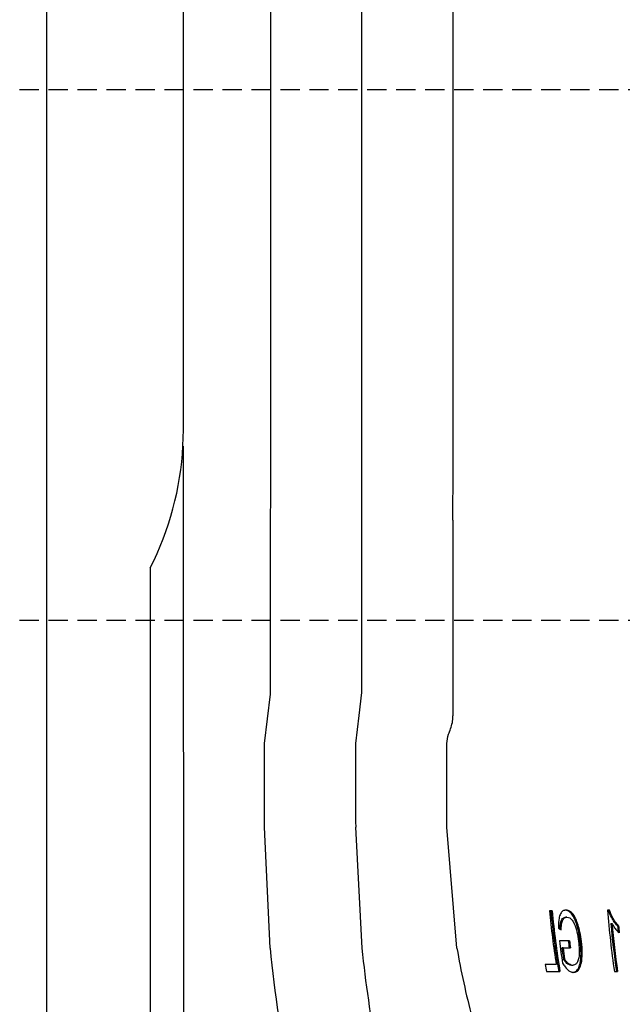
# Model space of a CAD drawing. Header units: millimetres. Extents: x 8 to 832, y 8 to 586.
# Tile 11 of 24: x 584 to 623, y 183 to 248. Entities that reach past the tile are written whole.
import ezdxf

# ---------------------------------------------------------------- set-up
doc = ezdxf.new("R2010")
doc.units = ezdxf.units.MM
doc.linetypes.add('HIDDEN', pattern=[1.905, 1.27, -0.635])
doc.layers.add('DIMENSIONS', color=2, linetype='Continuous')
doc.layers.add('HIDDEN', color=3, linetype='HIDDEN')
doc.layers.add('OUTLINE', color=7, linetype='Continuous', lineweight=25)
doc.styles.add('SLDTEXTSTYLE0', font='TXT', dxfattribs={"width": 0.75})
doc.dimstyles.new('SLDDIMSTYLE0', dxfattribs={"dimtxt": 3.5, "dimasz": 2, "dimexe": 0, "dimexo": 0.0625, "dimgap": 0.875, "dimtad": 1, "dimrnd": 1e-09, "dimzin": 12, "dimdsep": 46, "dimtxsty": 'SLDTEXTSTYLE0', "dimsah": 1, "dimcen": 0.09, "dimadec": 0, "dimazin": 3, "dimtfac": 1, "dimtofl": 0, "dimtmove": 0, "dimatfit": 3, "dimfxl": 0, "dimfrac": 2, "dimtolj": 1, "dimtzin": 12, "dimarcsym": 0})

# ---------------------------------------------------------------- blocks, each defined once
blk = doc.blocks.new('_D_12')
at = {"layer": 'DIMENSIONS'}
for p, q in [((583.772, 164.297), (583.772, 92.08)), ((520.272, 119.521), (520.272, 92.08)), ((520.272, 94.08), (583.772, 94.08))]:
    blk.add_line(p, q, dxfattribs=at)
for points in [[(520.272, 94.08), (522.272, 93.58), (522.272, 94.58)], [(583.772, 94.08), (581.772, 94.58), (581.772, 93.58)]]:
    blk.add_solid(points, dxfattribs=at)
at = {"layer": 'DIMENSIONS', "insert": (547.498, 98.591), "char_height": 3.5, "attachment_point": 1, "style": 'SLDTEXTSTYLE0'}
blk.add_mtext('63,5', dxfattribs=at)
blk = doc.blocks.new('_D_13')
at = {"layer": 'DIMENSIONS'}
for p, q in [((583.772, 148.122), (583.772, 92.08)), ((647.272, 122.409), (647.272, 92.08)), ((647.272, 94.08), (583.772, 94.08))]:
    blk.add_line(p, q, dxfattribs=at)
for points in [[(583.772, 94.08), (585.772, 93.58), (585.772, 94.58)], [(647.272, 94.08), (645.272, 94.58), (645.272, 93.58)]]:
    blk.add_solid(points, dxfattribs=at)
at = {"layer": 'DIMENSIONS', "insert": (610.998, 98.591), "char_height": 3.5, "attachment_point": 1, "style": 'SLDTEXTSTYLE0'}
blk.add_mtext('63,5', dxfattribs=at)

msp = doc.modelspace()

# ---------------------------------------------------------------- linework, layer by layer
at = {"layer": 'HIDDEN'}
for p, q in [((457.772, 243.412), (709.247, 243.412)), ((457.772, 208.512), (709.247, 208.512))]:
    msp.add_line(p, q, dxfattribs=at)
at = {"layer": 'OUTLINE'}
for p, q in [((585.297, 161.956), (585.297, 408.812)), ((594.272, 221.043), (594.272, 339.724)), ((594.244, 219.977), (594.272, 221.043)), ((611.997, 212.906), (611.997, 202.228)), ((592.089, 211.956), (592.089, 161.956)), ((599.607, 200.406), (599.995, 203.65)), ((599.995, 203.65), (600.009, 203.77)), ((605.986, 203.77), (605.806, 202.249)), ((605.806, 202.249), (605.588, 200.406)), ((611.597, 194.906), (611.597, 200.406)), ((599.975, 186.956), (599.603, 194.906)), ((605.592, 194.906), (606.004, 186.956)), ((612.26, 186.956), (611.597, 194.906)), ((618.514, 189.406), (618.341, 189.406)), ((619.428, 189.458), (619.348, 189.458)), ((622.288, 189.458), (622.151, 189.458)), ((619.489, 188.99), (619.409, 188.99)), ((622.369, 188.574), (622.44, 188.574)), ((622.813, 188.419), (622.883, 188.419)), ((619.656, 187.432), (618.996, 187.432)), ((594.272, 186.956), (594.272, 161.956)), ((619.234, 186.964), (619.153, 186.964)), ((619.234, 186.964), (619.716, 186.964)), ((618.784, 185.873), (618.067, 185.873)), ((619.337, 186.23), (619.256, 186.23)), ((618.144, 185.406), (619.029, 185.406)), ((619.86, 185.821), (619.78, 185.821)), ((619.923, 185.354), (619.843, 185.354)), ((622.605, 185.406), (622.813, 185.406))]:
    msp.add_line(p, q, dxfattribs=at)
at = {"layer": 'OUTLINE', "flags": 128}
msp.add_lwpolyline([(611.997, 215.106), (611.997, 214.505), (611.997, 213.904), (611.997, 212.906)], dxfattribs=at)
at = {"layer": 'OUTLINE'}
for centre, radius, start, end in [((574.272, 221.043), 20, 332.97507, 356.94331), ((676.073, 194.851), 57.989, 185.38843, 188.90658), ((676.589, 194.846), 58.411, 185.34426, 189.30096), ((676.534, 194.844), 58.274, 185.35488, 189.321), ((688.26, 194.815), 66.325, 184.63345, 188.15622), ((688.968, 194.799), 66.889, 185.33938, 188.07267), ((688.904, 194.8), 66.755, 185.35094, 188.08981), ((690.677, 194.81), 68.164, 185.38006, 185.77492), ((690.082, 194.76), 67.498, 185.39077, 185.78954), ((677.194, 194.824), 58.666, 187.23922, 188.68407), ((678.816, 194.763), 59.692, 187.05518, 187.5076), ((678.896, 194.778), 59.694, 187.06955, 187.52197), ((683.565, 194.906), 83.968, 185.43283, 191.57542), ((683.565, 194.906), 77.968, 185.85232, 190.92183), ((659.597, 194.906), 48, 189.53354, 195.09479), ((677.858, 194.834), 59.23, 187.63533, 188.35209), ((677.733, 194.823), 59.024, 187.65118, 188.37047), ((673.508, 194.783), 56.152, 189.12964, 189.61313)]:
    msp.add_arc(centre, radius, start, end, dxfattribs=at)
for centre, ratio, start_param, end_param in [((-8671.095, 285.384), 0.267949, 4.71003, 4.713014), ((9877.089, 285.384), 0.267949, 1.570172, 1.573155), ((13187.71, 285.384), 0.36397, 1.572687, 1.573641), ((-8671.495, 285.384), 0.267949, 4.709774, 4.709933), ((9876.689, 285.384), 0.267949, 1.573252, 1.573411)]:
    msp.add_ellipse(centre, major_axis=(0, 34600.326), ratio=ratio, start_param=start_param, end_param=end_param, dxfattribs=at)
for points, knots in [([(611.997, 215.106), (611.998, 238.622), (611.998, 269.661), (611.998, 300.7), (611.998, 308.223)], [0, 0, 0, 0, 0.757648, 1, 1, 1, 1]), ([(611.767, 201.18), (611.864, 201.447), (611.987, 201.789), (611.995, 202.148), (611.997, 202.228)], [0, 0, 0, 0, 0.779839, 1, 1, 1, 1]), ([(611.597, 200.406), (611.597, 200.409), (611.598, 200.62), (611.643, 200.889), (611.746, 201.13), (611.767, 201.18)], [0, 0, 0, 0, 0.013095, 0.792913, 1, 1, 1, 1]), ([(619.428, 189.458), (619.356, 189.447), (619.214, 189.426), (619.053, 189.216), (618.938, 188.862), (618.922, 188.519), (618.925, 188.297), (618.926, 188.263)], [0, 0, 0, 0, 0.2016382, 0.3971133, 0.6077151, 0.9397502, 1, 1, 1, 1]), ([(620.366, 187.387), (620.337, 187.595), (620.263, 188.113), (620.075, 188.748), (619.818, 189.204), (619.604, 189.405), (619.44, 189.455), (619.359, 189.457), (619.348, 189.458)], [0, 0, 0, 0, 0.2329641, 0.580519, 0.7171859, 0.855122, 0.9799204, 1, 1, 1, 1]), ([(620.444, 187.387), (620.414, 187.595), (620.34, 188.114), (620.153, 188.749), (619.895, 189.205), (619.682, 189.406), (619.519, 189.455), (619.439, 189.457), (619.428, 189.458)], [0, 0, 0, 0, 0.233174, 0.581849, 0.718167, 0.85575, 0.98017, 1, 1, 1, 1]), ([(622.813, 188.419), (622.738, 188.502), (622.588, 188.67), (622.378, 189.017), (622.276, 189.296), (622.217, 189.458)], [0, 0, 0, 0, 0.295027, 0.590288, 1, 1, 1, 1]), ([(622.883, 188.419), (622.808, 188.502), (622.658, 188.67), (622.449, 189.017), (622.347, 189.296), (622.288, 189.458)], [0, 0, 0, 0, 0.294892, 0.590029, 1, 1, 1, 1]), ([(619.035, 188.159), (619.036, 188.262), (619.039, 188.468), (619.089, 188.733), (619.193, 188.902), (619.302, 188.981), (619.379, 188.988), (619.409, 188.99)], [0, 0, 0, 0, 0.2558684, 0.5147708, 0.6967132, 0.8785727, 1, 1, 1, 1]), ([(619.116, 188.159), (619.117, 188.262), (619.12, 188.469), (619.17, 188.734), (619.274, 188.903), (619.382, 188.981), (619.458, 188.988), (619.489, 188.99)], [0, 0, 0, 0, 0.256689, 0.516432, 0.698333, 0.880176, 1, 1, 1, 1]), ([(619.489, 188.99), (619.55, 188.981), (619.67, 188.963), (619.845, 188.795), (620.017, 188.479), (620.166, 188), (620.221, 187.609), (620.251, 187.404)], [0, 0, 0, 0, 0.141187, 0.275195, 0.425844, 0.698369, 1, 1, 1, 1]), ([(622.44, 188.574), (622.485, 188.497), (622.577, 188.339), (622.741, 188.128), (622.866, 188.01), (622.929, 187.951)], [0, 0, 0, 0, 0.325989, 0.659959, 1, 1, 1, 1]), ([(618.926, 188.263), (618.942, 188.254), (618.975, 188.236), (619.038, 188.201), (619.085, 188.176), (619.116, 188.159)], [0, 0, 0, 0, 0.25938, 0.518737, 1, 1, 1, 1]), ([(619.843, 185.354), (619.914, 185.365), (620.061, 185.388), (620.242, 185.603), (620.383, 186.006), (620.439, 186.625), (620.392, 187.124), (620.366, 187.387)], [0, 0, 0, 0, 0.1314907, 0.2699336, 0.437155, 0.7035177, 1, 1, 1, 1]), ([(620.251, 187.404), (620.27, 187.219), (620.308, 186.849), (620.29, 186.379), (620.194, 186.063), (620.074, 185.885), (619.953, 185.827), (619.879, 185.822), (619.86, 185.821)], [0, 0, 0, 0, 0.269057, 0.540269, 0.695724, 0.825618, 0.956185, 1, 1, 1, 1]), ([(619.923, 185.354), (619.995, 185.365), (620.141, 185.388), (620.321, 185.604), (620.461, 186.006), (620.517, 186.625), (620.469, 187.124), (620.444, 187.387)], [0, 0, 0, 0, 0.13163, 0.269365, 0.436493, 0.703418, 1, 1, 1, 1]), ([(619.2, 185.966), (619.255, 185.884), (619.404, 185.66), (619.655, 185.402), (619.849, 185.367), (619.923, 185.354)], [0, 0, 0, 0, 0.266136, 0.718628, 1, 1, 1, 1]), ([(619.78, 185.821), (619.723, 185.832), (619.584, 185.86), (619.4, 186.021), (619.295, 186.174), (619.256, 186.23)], [0, 0, 0, 0, 0.301975, 0.741767, 1, 1, 1, 1]), ([(619.86, 185.821), (619.803, 185.833), (619.664, 185.86), (619.481, 186.021), (619.376, 186.174), (619.337, 186.23)], [0, 0, 0, 0, 0.302668, 0.741975, 1, 1, 1, 1])]:
    msp.add_open_spline(points, degree=3, knots=knots, dxfattribs=at)

# ---------------------------------------------------------------- dimensions: what is measured, and where the dimension line sits
at = {"layer": 'DIMENSIONS'}
for p1, picture, middle in [((520.272, 291.276), '_D_12', (552.022, 96.856)), ((647.272, 291.276), '_D_13', (615.522, 96.856))]:
    dim = msp.add_linear_dim(base=(583.772, 96.856), p1=p1, p2=(583.772, 291.276), dimstyle='SLDDIMSTYLE0', dxfattribs=at)
    dim.commit()
    dim.dimension.update_dxf_attribs({"geometry": picture, "text_midpoint": middle, "dimtype": 160})

doc.saveas('drawing.dxf')
